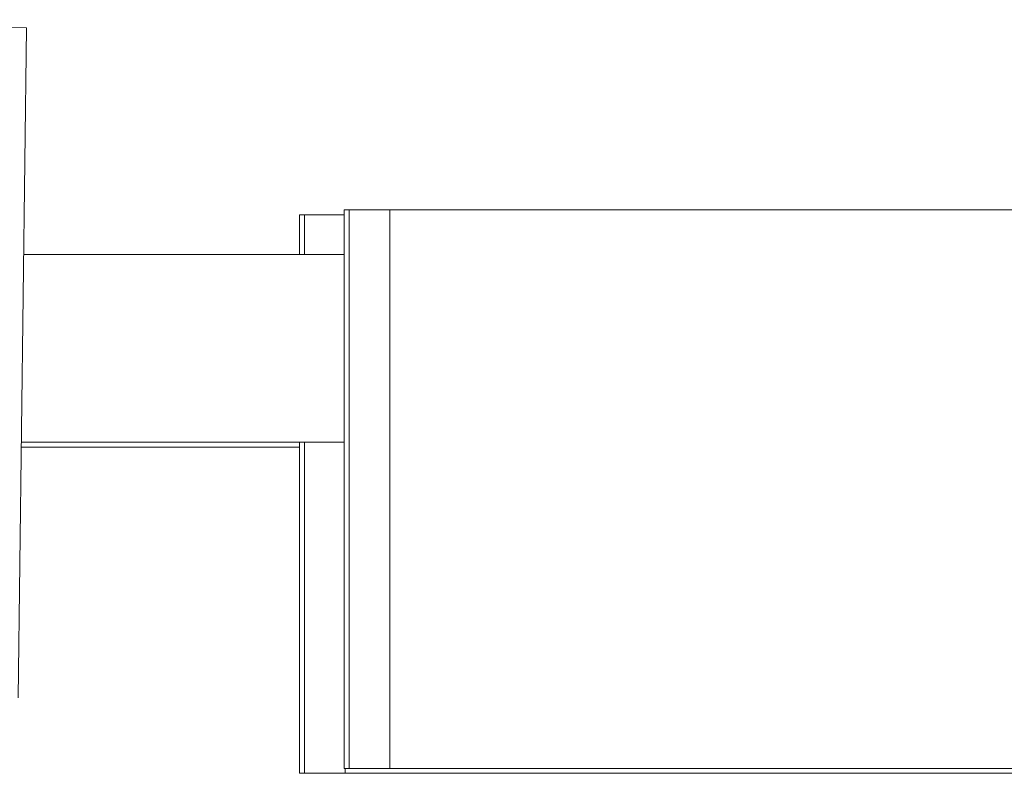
# Model space of a CAD drawing. Header units: millimetres. Extents: x -136 to 1613, y -2821 to -510.
# Tile 22 of 69: x 1022 to 1242, y -2517 to -2348. Entities that reach past the tile are written whole.
import ezdxf

# ---------------------------------------------------------------- set-up
doc = ezdxf.new("R2010")
doc.units = ezdxf.units.MM

msp = doc.modelspace()

# ---------------------------------------------------------------- linework, layer by layer
at = {"color": 7, "linetype": 'Continuous', "lineweight": 15}
for p, q in [((1023.46, -2350.3), (873.48, -2348.45)), ((1021.62, -2500.28), (1023.46, -2350.3)), ((1084.58, -2392.14), (1084.58, -2401.04)), ((1085.71, -2392.14), (1084.58, -2392.14)), ((1085.71, -2392.14), (1085.71, -2401.04)), ((1094.58, -2392.14), (1085.71, -2392.14)), ((1094.58, -2391.04), (1094.58, -2516.04)), ((1095.71, -2391.04), (1094.58, -2391.04)), ((1095.71, -2391.04), (1095.71, -2516.04)), ((1104.81, -2391.04), (1095.71, -2391.04)), ((1104.81, -2516.04), (1104.81, -2391.04)), ((1104.81, -2391.04), (1384.36, -2391.04)), ((1094.58, -2401.04), (1022.84, -2401.04)), ((1094.58, -2443.04), (1022.32, -2443.04)), ((1084.58, -2443.04), (1084.58, -2517.14)), ((1085.71, -2443.04), (1085.71, -2517.14)), ((1084.58, -2444.14), (1022.31, -2444.14)), ((1095.71, -2516.04), (1094.58, -2516.04)), ((1094.81, -2517.14), (1094.81, -2516.04)), ((1104.81, -2516.04), (1095.71, -2516.04)), ((1104.81, -2516.04), (1384.36, -2516.04)), ((1085.71, -2517.14), (1084.58, -2517.14)), ((1094.81, -2517.14), (1085.71, -2517.14)), ((1094.81, -2517.14), (1374.36, -2517.14))]:
    msp.add_line(p, q, dxfattribs=at)

doc.saveas('drawing.dxf')
